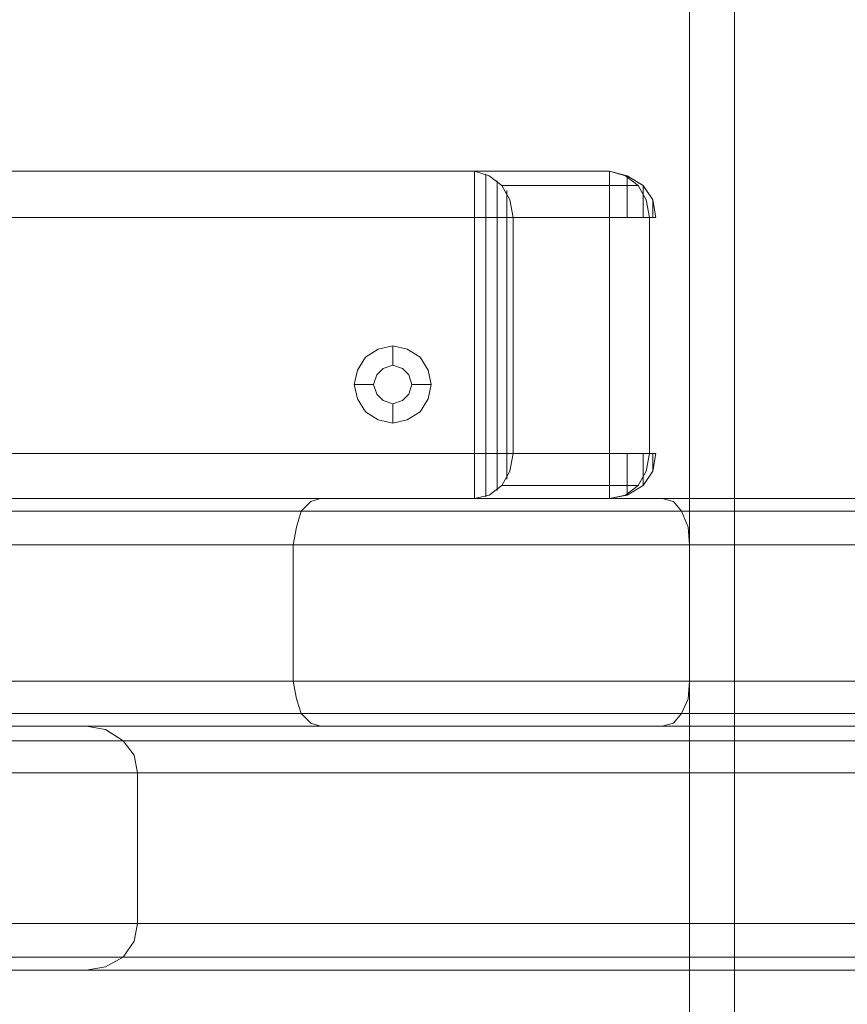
# Model space of a CAD drawing. Header units: millimetres. Extents: x 0 to 74930, y -1933 to 40510.
# Tile 47 of 256: x 36939 to 37048, y 11457 to 11587. Entities that reach past the tile are written whole.
import ezdxf

# ---------------------------------------------------------------- set-up
doc = ezdxf.new("R2010")
doc.units = ezdxf.units.MM
doc.header["$LTSCALE"] = 100
doc.layers.add('T--L9071_TERREIN_INR_Tafels', color=30, linetype='Continuous')

# ---------------------------------------------------------------- blocks, each defined once
blk = doc.blocks.new('Picknicktafel 180x160cm')
at = {"layer": 'T--L9071_TERREIN_INR_Tafels', "color": 30, "lineweight": 0}
for p, q in [((198.64, 0), (198.64, 1589.12)), ((216.58, 0), (216.58, 1589.12)), ((194.21, 1588.06), (194.21, 1.06)), ((220.8, 1588.06), (220.8, 1.06)), ((192.52, 3.59), (192.52, 1585.53)), ((222.49, 3.59), (222.49, 1585.53)), ((192.52, 1540.57), (192.52, 48.55)), ((222.49, 1540.57), (222.49, 48.55)), ((194.21, 1538.03), (194.21, 51.08)), ((220.8, 1538.03), (220.8, 51.08)), ((198.64, 52.14), (198.64, 1537.19)), ((216.58, 1537.19), (216.58, 52.14)), ((228.61, 1452.33), (228.61, 1066.24)), ((248.46, 1066.24), (248.46, 1452.33)), ((224.39, 1450.22), (224.39, 1064.34)), ((252.89, 1450.22), (252.89, 1064.34)), ((222.49, 1059.48), (222.49, 1445.36)), ((254.58, 1445.36), (254.58, 1059.48)), ((222.49, 1349.31), (222.49, 963.43)), ((254.58, 963.43), (254.58, 1349.31)), ((224.39, 1344.46), (224.39, 958.58)), ((252.89, 1344.46), (252.89, 958.58)), ((228.61, 956.47), (228.61, 1342.56)), ((248.46, 1342.56), (248.46, 956.47)), ((1794.09, 1144.76), (6.12, 1144.76)), ((1794.09, 1144.76), (6.12, 1144.76)), ((6.12, 1144.76), (1794.09, 1144.76)), ((6.12, 1144.76), (1794.09, 1144.76)), ((1794.09, 1138.85), (6.12, 1138.85)), ((1794.09, 1138.85), (6.12, 1138.85)), ((6.12, 1138.85), (1794.09, 1138.85)), ((6.12, 1138.85), (1794.09, 1138.85)), ((198.64, 1138.85), (196.32, 1138.64)), ((216.58, 1138.85), (198.64, 1138.85)), ((198.64, 1138.85), (198.64, 450.26)), ((218.9, 1138.64), (216.58, 1138.85)), ((216.58, 450.26), (216.58, 1138.85)), ((194.21, 1137.8), (192.94, 1136.74)), ((196.32, 1138.64), (194.21, 1137.8)), ((194.21, 451.32), (194.21, 1137.8)), ((220.8, 1137.8), (218.9, 1138.64)), ((222.07, 1136.74), (220.8, 1137.8)), ((220.8, 451.32), (220.8, 1137.8)), ((192.94, 1136.74), (192.52, 1135.26)), ((222.49, 1135.26), (222.07, 1136.74)), ((192.52, 453.85), (192.52, 1135.26)), ((192.52, 1135.26), (192.52, 1090.3)), ((222.49, 1090.3), (222.49, 1135.26)), ((222.49, 1135.26), (222.49, 453.85)), ((151.35, 1132.73), (153.25, 1134)), ((153.25, 1134), (155.58, 1134.42)), ((153.47, 1134), (153.25, 1134)), ((153.25, 1134), (153.47, 1134)), ((153.25, 1133.15), (155.58, 1133.58)), ((154.31, 1134), (153.47, 1134)), ((153.47, 1134), (154.31, 1134)), ((155.58, 1134), (154.31, 1134)), ((154.31, 1134), (155.58, 1134)), ((155.58, 1133.58), (155.58, 1134.42)), ((155.58, 1134.42), (155.58, 1134)), ((155.58, 1134), (155.58, 1132.73)), ((155.58, 1134), (155.58, 1134)), ((155.58, 1133.58), (155.58, 1115.63)), ((186.61, 1133.58), (155.58, 1133.58)), ((186.61, 1133.58), (155.58, 1133.58)), ((186.61, 1134), (186.61, 1134.42)), ((186.61, 1134.42), (186.61, 1133.58)), ((188.93, 1134), (186.61, 1134.42)), ((186.61, 1132.73), (186.61, 1134)), ((186.61, 1134), (187.66, 1134)), ((187.66, 1134), (186.61, 1134)), ((186.61, 1133.58), (188.93, 1133.15)), ((186.61, 1115.63), (186.61, 1133.58)), ((187.66, 1134), (188.51, 1134)), ((188.51, 1134), (187.66, 1134)), ((188.51, 1134), (188.93, 1134)), ((190.83, 1132.73), (188.93, 1134)), ((150.09, 1130.62), (151.35, 1132.73)), ((151.35, 1132.1), (153.25, 1133.15)), ((151.99, 1132.73), (151.35, 1132.73)), ((151.35, 1132.73), (151.78, 1132.73)), ((151.78, 1132.73), (153.25, 1132.73)), ((153.25, 1132.73), (155.58, 1132.73)), ((155.58, 1132.73), (155.58, 1130.62)), ((186.61, 1130.62), (186.61, 1132.73)), ((186.61, 1132.73), (188.72, 1132.73)), ((188.72, 1132.73), (190.41, 1132.73)), ((188.93, 1133.15), (190.83, 1132.1)), ((190.83, 1132.73), (189.98, 1132.73)), ((190.41, 1132.73), (190.83, 1132.73)), ((192.1, 1130.62), (190.83, 1132.73)), ((150.09, 1130.41), (151.35, 1132.1)), ((151.35, 1132.1), (151.35, 1114.16)), ((190.83, 1132.1), (192.1, 1130.41)), ((190.83, 1114.16), (190.83, 1132.1)), ((149.45, 1128.3), (150.09, 1130.62)), ((149.45, 1128.3), (150.09, 1130.41)), ((150.09, 1130.62), (150.72, 1130.62)), ((150.72, 1130.62), (151.78, 1130.62)), ((151.78, 1130.62), (153.68, 1130.62)), ((153.68, 1130.62), (155.58, 1130.62)), ((155.58, 1130.62), (155.58, 1128.3)), ((186.61, 1128.3), (186.61, 1130.62)), ((186.61, 1130.62), (188.51, 1130.62)), ((188.51, 1130.62), (190.2, 1130.62)), ((190.2, 1130.62), (191.46, 1130.62)), ((191.46, 1130.62), (192.1, 1130.62)), ((192.1, 1130.62), (191.88, 1130.62)), ((192.52, 1128.3), (192.1, 1130.62)), ((192.1, 1130.41), (192.52, 1128.3)), ((149.45, 1110.57), (149.45, 1128.3)), ((149.45, 1128.3), (150.09, 1128.3)), ((149.45, 1128.3), (149.45, 460.82)), ((149.45, 460.82), (149.45, 1128.3)), ((150.09, 1128.3), (151.35, 1128.3)), ((151.35, 1128.3), (153.25, 1128.3)), ((153.25, 1128.3), (155.58, 1128.3)), ((155.58, 460.82), (155.58, 1128.3)), ((155.58, 1128.3), (186.61, 1128.3)), ((155.58, 460.82), (155.58, 1128.3)), ((186.61, 1128.3), (188.93, 1128.3)), ((186.61, 1128.3), (186.61, 460.82)), ((186.61, 460.82), (186.61, 1128.3)), ((188.93, 1128.3), (190.83, 1128.3)), ((190.83, 1128.3), (192.1, 1128.3)), ((192.1, 1128.3), (192.52, 1128.3)), ((192.52, 1128.3), (192.52, 1110.57)), ((192.52, 1128.3), (192.52, 460.82)), ((192.52, 460.82), (192.52, 1128.3)), ((155.58, 1115.63), (153.25, 1115.21)), ((155.58, 1114.37), (155.58, 1115.63)), ((155.58, 1115.63), (186.61, 1115.63)), ((155.58, 1115.63), (186.61, 1115.63)), ((188.93, 1115.21), (186.61, 1115.63)), ((186.61, 1115.63), (186.61, 1114.37)), ((151.35, 1114.16), (150.09, 1112.47)), ((153.25, 1115.21), (151.35, 1114.16)), ((153.68, 1114.79), (151.99, 1114.79)), ((155.58, 1114.79), (153.68, 1114.79)), ((155.58, 1114.79), (186.61, 1114.79)), ((155.58, 1112.47), (155.58, 1114.37)), ((188.51, 1114.79), (186.61, 1114.79)), ((186.61, 1114.37), (186.61, 1112.47)), ((189.98, 1114.79), (188.51, 1114.79)), ((190.83, 1114.16), (188.93, 1115.21)), ((192.1, 1112.47), (190.83, 1114.16)), ((151.78, 1113.52), (150.72, 1113.52)), ((153.47, 1113.52), (151.78, 1113.52)), ((155.58, 1113.52), (153.47, 1113.52)), ((155.58, 1113.52), (186.61, 1113.52)), ((188.72, 1113.52), (186.61, 1113.52)), ((190.41, 1113.52), (188.72, 1113.52)), ((191.46, 1113.52), (190.41, 1113.52)), ((150.09, 1112.47), (149.45, 1110.57)), ((150.51, 1112.04), (149.88, 1112.04)), ((151.78, 1112.04), (150.51, 1112.04)), ((153.47, 1112.04), (151.78, 1112.04)), ((155.58, 1112.04), (153.47, 1112.04)), ((155.58, 1110.57), (155.58, 1112.47)), ((155.58, 1112.04), (186.61, 1112.04)), ((186.61, 1112.47), (186.61, 1110.57)), ((188.51, 1112.04), (186.61, 1112.04)), ((190.41, 1112.04), (188.51, 1112.04)), ((191.67, 1112.04), (190.41, 1112.04)), ((192.31, 1112.04), (191.67, 1112.04)), ((192.52, 1110.57), (192.1, 1112.47)), ((150.09, 1110.57), (149.45, 1110.57)), ((149.45, 1110.57), (149.45, 478.76)), ((149.45, 478.76), (149.45, 1110.57)), ((151.35, 1110.57), (150.09, 1110.57)), ((153.25, 1110.57), (151.35, 1110.57)), ((155.58, 1110.57), (153.25, 1110.57)), ((155.58, 1110.57), (155.58, 478.76)), ((186.61, 1110.57), (155.58, 1110.57)), ((155.58, 478.76), (155.58, 1110.57)), ((186.61, 1110.57), (186.61, 478.76)), ((188.93, 1110.57), (186.61, 1110.57)), ((186.61, 478.76), (186.61, 1110.57)), ((190.83, 1110.57), (188.93, 1110.57)), ((192.1, 1110.57), (190.83, 1110.57)), ((192.52, 1110.57), (192.1, 1110.57)), ((192.52, 1110.57), (192.52, 478.76)), ((192.52, 478.76), (192.52, 1110.57)), ((175.63, 1104.44), (173.94, 1103.39)), ((177.53, 1104.87), (175.63, 1104.44)), ((179.43, 1104.44), (177.53, 1104.87)), ((177.53, 1104.87), (177.53, 1102.33)), ((181.12, 1103.39), (179.43, 1104.44)), ((173.94, 1103.39), (172.89, 1101.7)), ((182.17, 1101.7), (181.12, 1103.39)), ((172.89, 1101.7), (172.46, 1099.8)), ((175.42, 1101.07), (176.26, 1101.91)), ((176.26, 1101.91), (175.42, 1101.07)), ((176.26, 1101.91), (177.53, 1102.33)), ((177.53, 1102.33), (176.26, 1101.91)), ((177.53, 1102.33), (178.8, 1101.91)), ((178.8, 1101.91), (177.53, 1102.33)), ((178.8, 1101.91), (179.64, 1101.07)), ((179.64, 1101.07), (178.8, 1101.91)), ((182.6, 1099.8), (182.17, 1101.7)), ((172.46, 1099.8), (172.89, 1097.9)), ((172.46, 1099.8), (175, 1099.8)), ((175, 1099.8), (175.42, 1101.07)), ((175.42, 1101.07), (175, 1099.8)), ((175.42, 1098.53), (175, 1099.8)), ((175, 1099.8), (175, 1099.8)), ((175, 1099.8), (175.42, 1098.53)), ((179.64, 1101.07), (180.06, 1099.8)), ((180.06, 1099.8), (179.64, 1101.07)), ((180.06, 1099.8), (179.64, 1098.53)), ((179.64, 1098.53), (180.06, 1099.8)), ((180.06, 1099.8), (180.06, 1099.8)), ((182.6, 1099.8), (180.06, 1099.8)), ((182.17, 1097.9), (182.6, 1099.8)), ((182.6, 1099.8), (182.6, 1099.8)), ((176.26, 1097.69), (175.42, 1098.53)), ((175.42, 1098.53), (176.26, 1097.69)), ((179.64, 1098.53), (178.8, 1097.69)), ((178.8, 1097.69), (179.64, 1098.53)), ((172.89, 1097.9), (173.94, 1096.21)), ((177.53, 1097.27), (176.26, 1097.69)), ((176.26, 1097.69), (177.53, 1097.27)), ((178.8, 1097.69), (177.53, 1097.27)), ((177.53, 1097.27), (178.8, 1097.69)), ((177.53, 1094.73), (177.53, 1097.27)), ((181.12, 1096.21), (182.17, 1097.9)), ((173.94, 1096.21), (175.63, 1095.16)), ((179.43, 1095.16), (181.12, 1096.21)), ((175.63, 1095.16), (177.53, 1094.73)), ((177.53, 1094.73), (179.43, 1095.16)), ((192.52, 1090.3), (192.94, 1089.03)), ((192.52, 1090.3), (192.52, 498.82)), ((222.07, 1089.03), (222.49, 1090.3)), ((222.49, 498.82), (222.49, 1090.3)), ((192.94, 1089.03), (194.21, 1087.77)), ((220.8, 1087.77), (222.07, 1089.03)), ((194.21, 1087.77), (196.32, 1087.13)), ((194.21, 501.35), (194.21, 1087.77)), ((196.32, 1087.13), (198.64, 1086.71)), ((216.58, 1086.71), (218.9, 1087.13)), ((218.9, 1087.13), (220.8, 1087.77)), ((220.8, 501.35), (220.8, 1087.77)), ((198.64, 502.4), (198.64, 1086.71)), ((198.64, 1086.71), (216.58, 1086.71)), ((216.58, 1086.71), (216.58, 502.4)), ((226.29, 1065.81), (228.61, 1066.24)), ((228.61, 1066.24), (248.46, 1066.24)), ((248.46, 1066.24), (250.78, 1065.81)), ((224.39, 1064.34), (226.29, 1065.81)), ((250.78, 1065.81), (252.89, 1064.34)), ((222.92, 1062.01), (224.39, 1064.34)), ((252.89, 1064.34), (254.16, 1062.01)), ((222.49, 1059.48), (222.92, 1062.01)), ((254.16, 1062.01), (254.58, 1059.48)), ((222.49, 963.43), (222.49, 1059.48)), ((254.58, 1059.48), (254.58, 963.43))]:
    blk.add_line(p, q, dxfattribs=at)

msp = doc.modelspace()

# ---------------------------------------------------------------- block references
at = {"layer": 'T--L9071_TERREIN_INR_Tafels', "rotation": 270}
msp.add_blockref('Picknicktafel 180x160cm', (35888.44, 11716.49), dxfattribs=at)

doc.saveas('drawing.dxf')
